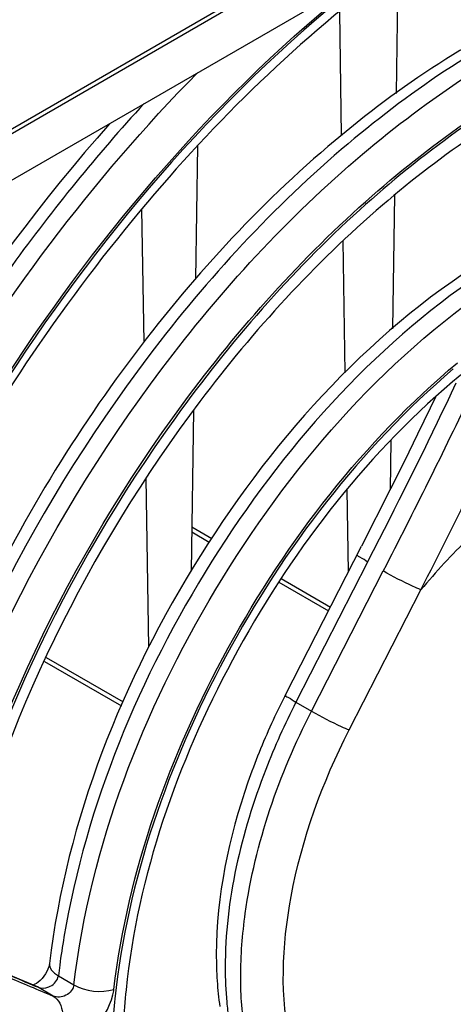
# Model space of a CAD drawing. Header units: inches. Extents: x 0 to 82.7, y 0 to 58.5.
# Tile 48 of 67: x 77.279 to 77.59, y 16.182 to 16.888. Entities that reach past the tile are written whole.
import ezdxf

# ---------------------------------------------------------------- set-up
doc = ezdxf.new("R2010")
doc.units = ezdxf.units.IN
doc.header["$LTSCALE"] = 4.547244
doc.header["$MEASUREMENT"] = 0
doc.layers.get('0').update_dxf_attribs({"linetype": 'CONTINUOUS'})

msp = doc.modelspace()

# ---------------------------------------------------------------- linework, layer by layer
at = {"color": 7, "linetype": 'CONTINUOUS'}
for p, q in [((78.41623, 17.4693), (76.79726, 16.53459)), ((76.81188, 16.53997), (78.38478, 17.44808)), ((78.34919, 17.39388), (76.8459, 16.52596)), ((77.5498, 16.9257), (77.54843, 16.83481)), ((77.50945, 16.80473), (77.50809, 16.89337)), ((77.40617, 16.79722), (77.40472, 16.70178)), ((77.54733, 16.76199), (77.54588, 16.66608)), ((77.36778, 16.65665), (77.3663, 16.75197)), ((77.51207, 16.6345), (77.51061, 16.72917)), ((77.40328, 16.60762), (77.40152, 16.49247)), ((77.54467, 16.58622), (77.54413, 16.55071)), ((77.37118, 16.43796), (77.3693, 16.55904)), ((77.51427, 16.49199), (77.51336, 16.55079)), ((77.54456, 16.55156), (77.52368, 16.51039)), ((77.40201, 16.52411), (77.41628, 16.51587)), ((77.40195, 16.52055), (77.41456, 16.51327)), ((77.46912, 16.4038), (77.52368, 16.51039)), ((77.52811, 16.49902), (77.53662, 16.51569)), ((77.52811, 16.49902), (77.47667, 16.39853)), ((77.48781, 16.3921), (77.53925, 16.49259)), ((77.46434, 16.48453), (77.49993, 16.46398)), ((77.46607, 16.48713), (77.50135, 16.46676)), ((77.51485, 16.37867), (77.56629, 16.47916)), ((77.29641, 16.42783), (77.35167, 16.39593)), ((77.29773, 16.43068), (77.3529, 16.39882)), ((77.47667, 16.39853), (77.48781, 16.3921)), ((77.3, 16.21127), (77.29999, 16.21125)), ((77.28981, 16.19529), (77.26807, 16.20442)), ((77.30606, 16.20122), (77.30635, 16.20255)), ((77.30635, 16.20255), (77.31756, 16.19608)), ((77.28859, 16.19601), (77.28804, 16.19582)), ((77.28807, 16.19588), (77.28977, 16.19518)), ((77.28977, 16.19518), (77.29129, 16.19454)), ((77.29129, 16.19454), (77.28981, 16.19529)), ((77.30256, 16.18803), (77.29129, 16.19454))]:
    msp.add_line(p, q, dxfattribs=at)
for points in [[(77.57672, 16.61714), (77.57294, 16.60922), (77.56389, 16.59054), (77.55442, 16.57132), (77.54456, 16.55156)], [(77.3, 16.21131), (77.29982, 16.21025), (77.29947, 16.20892), (77.29892, 16.20738), (77.29814, 16.20569), (77.29714, 16.20393), (77.29596, 16.20222)], [(77.29596, 16.20222), (77.29466, 16.20062), (77.29328, 16.1992), (77.29191, 16.19802)], [(77.29191, 16.19802), (77.29063, 16.19709), (77.2895, 16.19643), (77.28859, 16.19601)]]:
    msp.add_lwpolyline(points, dxfattribs=at)
for centre, radius, start, end in [((77.93967, 16.21636), 0.54087, 128.933, 130.4302), ((72.94059, 18.83528), 5.19118, 333.00761, 333.95183), ((77.91981, 16.18526), 0.45973, 133.97604, 140.26219), ((77.92094, 16.17252), 0.50757, 152.89179, 153.05696), ((77.91968, 16.17314), 0.50617, 153.05533, 155.47244), ((77.87661, 16.13409), 0.57436, 170.3578, 172.38733), ((77.69584, 16.21709), 0.27623, 179.82755, 183.78936), ((77.85157, 16.13752), 0.54908, 172.39623, 173.19862), ((77.69331, 16.20801), 0.26736, 179.93138, 185.2175), ((79.95078, 22.55426), 6.8934, 247.091133, 247.277478), ((80.00864, 22.66254), 7.01727, 247.023659, 247.171675), ((79.8735, 22.34147), 6.66892, 247.17162, 247.324552), ((77.30991, 16.19754), 0.0366, 346.34547, 352.47438), ((77.81314, 16.14487), 0.46071, 174.07441, 177.09192), ((77.66719, 16.21517), 0.24752, 183.78314, 188.0605), ((77.83547, 16.13453), 0.49123, 173.97409, 176.39913), ((77.66258, 16.20542), 0.23652, 185.26901, 188.13711)]:
    msp.add_arc(centre, radius, start, end, dxfattribs=at)
for points, knots in [([(77.74412, 17.02645), (77.67587, 17.00599), (77.53703, 16.92945), (77.35896, 16.75774), (77.21038, 16.53777), (77.14073, 16.3703), (77.11624, 16.28442)], [0, 0, 0, 0, 0.212728, 0.463217, 0.733337, 1, 1, 1, 1]), ([(77.53867, 16.92614), (77.43549, 16.84793), (77.25735, 16.64603), (77.14327, 16.4034), (77.1073, 16.27397)], [0, 0, 0, 0, 0.490791, 1, 1, 1, 1]), ([(77.10949, 16.28648), (77.1459, 16.41195), (77.25788, 16.64728), (77.4304, 16.84396), (77.52997, 16.92123)], [0, 0, 0, 0, 0.508983, 1, 1, 1, 1]), ([(77.68988, 16.91149), (77.63063, 16.89035), (77.5128, 16.81908), (77.36496, 16.66609), (77.24639, 16.47611), (77.19408, 16.33354), (77.17743, 16.26131)], [0, 0, 0, 0, 0.220475, 0.472972, 0.74022, 1, 1, 1, 1]), ([(77.669, 16.89776), (77.61289, 16.87311), (77.50235, 16.79896), (77.31609, 16.59667), (77.21848, 16.39858), (77.18531, 16.25924)], [0, 0, 0, 0, 0.223596, 0.477415, 1, 1, 1, 1]), ([(77.19529, 16.24661), (77.22767, 16.3871), (77.32532, 16.58712), (77.51244, 16.79139), (77.62383, 16.86633), (77.6804, 16.89118)], [0, 0, 0, 0, 0.522137, 0.776241, 1, 1, 1, 1]), ([(77.22173, 16.24054), (77.2525, 16.37401), (77.34437, 16.56447), (77.52051, 16.7615), (77.62555, 16.83553), (77.67923, 16.8612)], [0, 0, 0, 0, 0.519851, 0.774185, 1, 1, 1, 1]), ([(77.08127, 16.29383), (77.11144, 16.39775), (77.19955, 16.5977), (77.33048, 16.77266), (77.40614, 16.84965)], [0, 0, 0, 0, 0.500632, 1, 1, 1, 1]), ([(77.66792, 16.85371), (77.61507, 16.82682), (77.51216, 16.7515), (77.34038, 16.55462), (77.25126, 16.36615), (77.22196, 16.23451)], [0, 0, 0, 0, 0.227593, 0.482358, 1, 1, 1, 1]), ([(77.67984, 16.84746), (77.62872, 16.82391), (77.52797, 16.75459), (77.3573, 16.56754), (77.26716, 16.38545), (77.23556, 16.25724)], [0, 0, 0, 0, 0.22297, 0.476869, 1, 1, 1, 1]), ([(77.36786, 16.8276), (77.33406, 16.79085), (77.20721, 16.63464), (77.11436, 16.45032), (77.07158, 16.30536)], [0, 0, 0, 0, 0.248344, 1, 1, 1, 1]), ([(77.3431, 16.81303), (77.2465, 16.70404), (77.1419, 16.53587), (77.07679, 16.35369), (77.0635, 16.30792)], [0, 0, 0, 0, 0.753434, 1, 1, 1, 1]), ([(77.62036, 16.72044), (77.53358, 16.66865), (77.39048, 16.51096), (77.31231, 16.31451), (77.3, 16.21127)], [0, 0, 0, 0, 0.492892, 1, 1, 1, 1]), ([(77.60885, 16.70516), (77.53104, 16.65268), (77.40129, 16.50563), (77.32651, 16.32541), (77.31037, 16.23029)], [0, 0, 0, 0, 0.493111, 1, 1, 1, 1]), ([(77.31756, 16.19608), (77.32945, 16.29579), (77.40356, 16.48729), (77.53796, 16.64331), (77.62006, 16.69869)], [0, 0, 0, 0, 0.503493, 1, 1, 1, 1]), ([(77.34619, 16.19275), (77.35637, 16.27818), (77.41668, 16.44546), (77.52549, 16.58557), (77.59242, 16.64172)], [0, 0, 0, 0, 0.496176, 1, 1, 1, 1]), ([(77.58952, 16.63735), (77.52279, 16.58047), (77.41486, 16.43956), (77.35594, 16.27148), (77.34695, 16.1861)], [0, 0, 0, 0, 0.505254, 1, 1, 1, 1]), ([(77.5889, 16.62807), (77.52441, 16.57314), (77.42037, 16.43701), (77.3634, 16.27477), (77.35489, 16.19243)], [0, 0, 0, 0, 0.505779, 1, 1, 1, 1]), ([(77.52811, 16.49902), (77.52617, 16.50014), (77.52462, 16.50171), (77.5202, 16.50354), (77.52056, 16.50429)], [0, 0, 0, 0, 0.727329, 1, 1, 1, 1]), ([(77.56629, 16.47916), (77.56438, 16.4799), (77.55517, 16.48398), (77.54619, 16.48858), (77.53925, 16.49259)], [0, 0, 0, 0, 0.203703, 1, 1, 1, 1]), ([(78.10081, 16.43461), (78.07798, 16.35035), (78.01184, 16.18538), (77.86871, 15.96702), (77.69476, 15.79345), (77.55814, 15.71359), (77.49007, 15.69037)], [0, 0, 0, 0, 0.263483, 0.531734, 0.78293, 1, 1, 1, 1]), ([(77.47624, 15.67611), (77.54621, 15.6959), (77.68841, 15.77268), (77.8696, 15.94713), (78.01935, 16.17072), (78.08838, 16.341), (78.11199, 16.42816)], [0, 0, 0, 0, 0.213894, 0.464541, 0.734362, 1, 1, 1, 1]), ([(77.48822, 15.69465), (77.55394, 15.71831), (77.68607, 15.797), (77.9154, 16.02528), (78.0397, 16.25556), (78.08796, 16.42007)], [0, 0, 0, 0, 0.216699, 0.468118, 1, 1, 1, 1]), ([(77.58654, 15.80028), (77.64071, 15.82356), (77.74763, 15.89424), (77.92865, 16.08838), (78.02407, 16.27908), (78.05739, 16.41356)], [0, 0, 0, 0, 0.222871, 0.476278, 1, 1, 1, 1]), ([(77.46912, 16.4038), (77.46874, 16.40306), (77.4732, 16.40121), (77.47473, 16.39965), (77.47667, 16.39853)], [0, 0, 0, 0, 0.271986, 1, 1, 1, 1]), ([(78.05698, 16.40838), (78.02221, 16.27191), (77.92391, 16.07902), (77.73825, 15.88483), (77.62907, 15.81569), (77.5741, 15.79383)], [0, 0, 0, 0, 0.526059, 0.778999, 1, 1, 1, 1]), ([(77.47667, 16.39853), (77.46864, 16.38284), (77.44163, 16.32278), (77.42595, 16.25663), (77.42595, 16.20834)], [0, 0, 0, 0, 0.267422, 1, 1, 1, 1]), ([(77.43709, 16.20191), (77.43709, 16.21707), (77.44228, 16.283), (77.46466, 16.34688), (77.48781, 16.3921)], [0, 0, 0, 0, 0.229845, 1, 1, 1, 1]), ([(77.48781, 16.3921), (77.49475, 16.38809), (77.50372, 16.38349), (77.51294, 16.37942), (77.51485, 16.37867)], [0, 0, 0, 0, 0.796248, 1, 1, 1, 1]), ([(77.45919, 16.38327), (77.45292, 16.36953), (77.43167, 16.3168), (77.41971, 16.25972), (77.41961, 16.21793)], [0, 0, 0, 0, 0.265444, 1, 1, 1, 1]), ([(77.4729, 16.15242), (77.46502, 16.18718), (77.46865, 16.26737), (77.49565, 16.34118), (77.51485, 16.37867)], [0, 0, 0, 0, 0.458361, 1, 1, 1, 1]), ([(77.44267, 16.14866), (77.44173, 16.15282), (77.43834, 16.17037), (77.43709, 16.1883), (77.43709, 16.20191)], [0, 0, 0, 0, 0.238494, 1, 1, 1, 1]), ([(77.31756, 16.19608), (77.31718, 16.19293), (77.31244, 16.18732), (77.30535, 16.18675), (77.30256, 16.18803)], [0, 0, 0, 0, 0.508105, 1, 1, 1, 1]), ([(77.30256, 16.18803), (77.30659, 16.18563), (77.31165, 16.17457), (77.30847, 16.16392), (77.30553, 16.15899)], [0, 0, 0, 0, 0.449539, 1, 1, 1, 1]), ([(77.30553, 16.15899), (77.31297, 16.15605), (77.33311, 16.16317), (77.34314, 16.17927), (77.34547, 16.1889)], [0, 0, 0, 0, 0.446551, 1, 1, 1, 1])]:
    msp.add_open_spline(points, degree=3, knots=knots, dxfattribs=at)
for points in [[(77.53662, 16.51569), (77.55546, 16.55268), (77.574, 16.58983), (77.59165, 16.6274)], [(77.6028, 16.62094), (77.58247, 16.57774), (77.561, 16.53509), (77.53925, 16.49259)], [(77.29999, 16.21125), (77.29982, 16.20973), (77.30042, 16.20811), (77.30129, 16.20687)], [(77.30129, 16.20687), (77.30257, 16.20506), (77.30443, 16.20366), (77.30635, 16.20255)], [(77.29946, 16.19454), (77.30238, 16.19568), (77.30514, 16.19823), (77.30606, 16.20122)], [(77.29129, 16.19454), (77.29377, 16.1934), (77.29693, 16.19355), (77.29946, 16.19454)], [(77.31756, 16.19608), (77.32588, 16.19127), (77.33699, 16.18995), (77.34619, 16.19275)]]:
    msp.add_open_spline(points, degree=3, dxfattribs=at)

doc.saveas('drawing.dxf')
